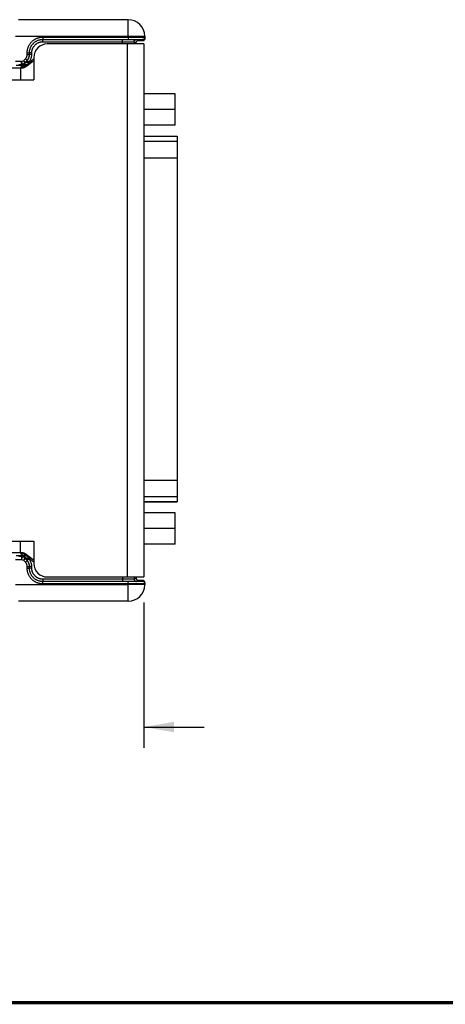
# Model space of a CAD drawing. Header units: inches. Extents: x 0.2 to 16.8, y 0.1 to 10.8.
# Tile 7 of 22: x 3.9 to 6.5, y 0.2 to 6.1. Entities that reach past the tile are written whole.
import ezdxf

# ---------------------------------------------------------------- set-up
doc = ezdxf.new("R2010")
doc.units = ezdxf.units.IN
doc.header["$LTSCALE"] = 0.935
doc.header["$MEASUREMENT"] = 0
doc.layers.get('0').update_dxf_attribs({"linetype": 'CONTINUOUS'})
doc.layers.add('DIMENSIONS', color=7, linetype='CONTINUOUS')
doc.styles.get("Standard").update_dxf_attribs({"font": 'txt', "width": 0.8})
doc.dimstyles.new('DIMSTYLE_1', dxfattribs={"dimtxt": 0.125, "dimasz": 0.18, "dimexe": 0.18, "dimexo": 0.0625, "dimgap": 0.09, "dimtad": 0, "dimtih": 1, "dimtoh": 1, "dimdec": 3, "dimzin": 4, "dimdsep": 46, "dimtxsty": 'STANDARD', "dimblk": '_FILLED', "dimblk1": '_FILLED', "dimblk2": '_FILLED', "dimcen": 0.09, "dimadec": 0, "dimazin": 0, "dimtp": 0.01, "dimtm": 0.01, "dimtfac": 1, "dimtdec": 3, "dimtofl": 0, "dimtmove": 0, "dimatfit": 3, "dimldrblk": '_FILLED', "dimfxl": 1, "dimtolj": 1, "dimtzin": 4, "dimarcsym": 0})

# ---------------------------------------------------------------- blocks, each defined once
blk = doc.blocks.new('_FILLED')
at = {"color": 0, "linetype": 'ByBlock'}
blk.add_solid([(0, 0), (-1, 0.1736), (-1, -0.1736)], dxfattribs=at)
blk = doc.blocks.new('*D1')
at = {"layer": 'DIMENSIONS', "color": 2, "linetype": 'Continuous'}
for p, q in [((4.6606, 2.645), (4.6606, 1.7775)), ((3.5324, 2.6247), (3.5324, 1.7775)), ((3.5324, 1.9025), (2.9291, 1.9025)), ((4.6606, 1.9025), (5.0206, 1.9025))]:
    blk.add_line(p, q, dxfattribs=at)
at = {"layer": 'DIMENSIONS', "color": 2, "linetype": 'Continuous', "xscale": 0.18, "yscale": 0.18, "zscale": 0.18}
blk.add_blockref('_FILLED', (3.5324, 1.9025), dxfattribs=at)
at = {"layer": 'DIMENSIONS', "color": 2, "linetype": 'Continuous', "xscale": 0.18, "yscale": 0.18, "zscale": 0.18, "rotation": 180}
blk.add_blockref('_FILLED', (4.6606, 1.9025), dxfattribs=at)
at = {"layer": 'DIMENSIONS', "color": 2, "linetype": 'Continuous', "width": 0.8}
for s, p in [('1.128', (1.5416, 1.84)), ('[', (2.1666, 1.84)), ('28.66', (2.2666, 1.84)), (']', (2.7666, 1.84))]:
    blk.add_text(s, height=0.125, dxfattribs=at).set_placement(p)

msp = doc.modelspace()

# ---------------------------------------------------------------- linework, layer by layer
at = {"color": 7, "linetype": 'Continuous'}
for p, q in [((4.5673, 6.1215), (3.9135, 6.1215)), ((4.5673, 6.0215), (4.5673, 6.1215)), ((4.5673, 6.0215), (3.8942, 6.0215)), ((4.0582, 6.0177), (4.0582, 6.0039)), ((4.0582, 6.0177), (4.5674, 6.0177)), ((4.0582, 6.0039), (4.5674, 6.0039)), ((4.0582, 6.0039), (4.0583, 6.0038)), ((4.0583, 5.99), (4.0583, 6.0038)), ((4.0583, 6.0038), (4.5332, 6.0038)), ((4.5332, 5.9765), (4.5332, 6.0038)), ((4.6673, 6.0232), (4.5673, 6.0215)), ((4.5673, 6.0215), (4.5674, 6.0177)), ((4.5674, 6.0177), (4.5674, 6.0039)), ((4.6169, 6.0031), (4.6286, 5.9973)), ((4.6241, 5.9965), (4.6358, 5.9966)), ((4.6358, 5.9966), (4.6432, 5.9967)), ((4.6432, 5.9967), (4.6473, 5.9967)), ((4.6473, 5.9967), (4.6495, 5.9968)), ((4.6513, 5.9968), (4.652, 5.9969)), ((4.652, 5.9969), (4.6526, 5.9969)), ((4.6526, 5.9969), (4.6532, 5.9969)), ((4.6536, 6.0031), (4.6537, 5.997)), ((4.654, 5.997), (4.6543, 5.997)), ((4.6673, 6.0232), (4.6675, 6.011)), ((4.0583, 5.99), (4.5332, 5.99)), ((4.6606, 5.9765), (4.0846, 5.9765)), ((4.5606, 5.9765), (4.5606, 2.7975)), ((4.6032, 5.9893), (4.6032, 5.9765)), ((4.6032, 5.9893), (4.6149, 5.9835)), ((4.6149, 5.9835), (4.6149, 5.9765)), ((4.6149, 5.9835), (4.6149, 5.9835)), ((4.6606, 5.9765), (4.6606, 2.7975)), ((3.9419, 5.8758), (3.9538, 5.8877)), ((3.9419, 5.8758), (3.9516, 5.8661)), ((3.9443, 5.8585), (3.9637, 5.8779)), ((3.9516, 5.8661), (3.9636, 5.878)), ((3.9538, 5.8877), (3.9636, 5.878)), ((3.9636, 5.878), (3.9637, 5.8779)), ((3.9718, 5.8698), (3.9637, 5.8779)), ((3.9644, 5.9133), (3.9644, 5.9239)), ((3.9644, 5.9239), (3.9782, 5.9239)), ((3.9644, 5.9133), (3.9782, 5.9133)), ((3.9782, 5.9133), (3.9782, 5.9239)), ((3.9782, 5.9239), (3.9783, 5.9238)), ((3.9782, 5.9133), (3.9783, 5.9133)), ((3.9783, 5.9133), (3.9783, 5.9238)), ((3.9921, 5.9238), (3.9783, 5.9238)), ((3.9921, 5.9133), (3.9783, 5.9133)), ((3.9921, 5.9133), (3.9921, 5.9238)), ((4.0046, 5.8965), (4.0046, 5.7635)), ((2.0306, 5.8335), (3.9256, 5.8335)), ((3.9302, 5.8727), (3.8942, 5.8727)), ((3.9302, 5.8527), (3.9142, 5.8527)), ((3.9256, 5.8335), (3.9256, 5.7635)), ((3.9302, 5.8527), (3.9302, 5.8727)), ((3.9302, 5.8527), (3.9302, 5.8527)), ((3.9443, 5.8585), (3.9443, 5.8586)), ((3.949, 5.8489), (3.9539, 5.8439)), ((3.9771, 5.8644), (3.9771, 5.8721)), ((3.9854, 5.8721), (3.9771, 5.8721)), ((2.0306, 5.7635), (4.0046, 5.7635)), ((4.8481, 5.68), (4.6606, 5.68)), ((4.8481, 5.493), (4.8481, 5.68)), ((4.8481, 5.5865), (4.6606, 5.5865)), ((4.8481, 5.493), (4.6606, 5.493)), ((4.6606, 5.4275), (4.8606, 5.4275)), ((4.6606, 5.4259), (4.8606, 5.4259)), ((4.8606, 5.4275), (4.8606, 3.2455)), ((4.6606, 5.3961), (4.8606, 5.3961)), ((4.6606, 5.2977), (4.8606, 5.2977)), ((4.6606, 3.3753), (4.8606, 3.3753)), ((4.6606, 3.2768), (4.8606, 3.2768)), ((4.6606, 3.247), (4.8606, 3.247)), ((4.6606, 3.2455), (4.8606, 3.2455)), ((4.8481, 3.18), (4.6606, 3.18)), ((4.8481, 2.993), (4.8481, 3.18)), ((4.8481, 3.0865), (4.6606, 3.0865)), ((2.0306, 3.0105), (4.0046, 3.0105)), ((3.9256, 2.9405), (3.9256, 3.0105)), ((4.0046, 3.0105), (4.0046, 2.8775)), ((3.9256, 2.9405), (2.0306, 2.9405)), ((4.8481, 2.993), (4.6606, 2.993)), ((3.8942, 2.9012), (3.9302, 2.9012)), ((3.9142, 2.9212), (3.9302, 2.9212)), ((3.9302, 2.9212), (3.9302, 2.9012)), ((3.9302, 2.9212), (3.9302, 2.9212)), ((3.9516, 2.9079), (3.9419, 2.8981)), ((3.9538, 2.8862), (3.9419, 2.8981)), ((3.9637, 2.896), (3.9443, 2.9154)), ((3.9443, 2.9154), (3.9443, 2.9153)), ((3.949, 2.9251), (3.9539, 2.93)), ((3.9636, 2.8959), (3.9516, 2.9079)), ((3.9538, 2.8862), (3.9636, 2.8959)), ((3.9637, 2.896), (3.9636, 2.8959)), ((3.9718, 2.9041), (3.9637, 2.896)), ((3.9771, 2.9018), (3.9771, 2.9095)), ((3.9854, 2.9018), (3.9771, 2.9018)), ((3.9644, 2.8606), (3.9782, 2.8606)), ((3.9644, 2.85), (3.9644, 2.8606)), ((3.9644, 2.85), (3.9782, 2.85)), ((3.9783, 2.8607), (3.9782, 2.8606)), ((3.9782, 2.85), (3.9782, 2.8606)), ((3.9782, 2.85), (3.9783, 2.8501)), ((3.9921, 2.8607), (3.9783, 2.8607)), ((3.9783, 2.8501), (3.9783, 2.8607)), ((3.9921, 2.8501), (3.9783, 2.8501)), ((3.9921, 2.8501), (3.9921, 2.8607)), ((4.0582, 2.77), (4.0583, 2.7701)), ((4.5674, 2.77), (4.0582, 2.77)), ((4.0582, 2.7562), (4.0582, 2.77)), ((4.5332, 2.7839), (4.0583, 2.7839)), ((4.0583, 2.7839), (4.0583, 2.7701)), ((4.5332, 2.7701), (4.0583, 2.7701)), ((4.0846, 2.7975), (4.6606, 2.7975)), ((4.5332, 2.7975), (4.5332, 2.7701)), ((4.5674, 2.7562), (4.5674, 2.77)), ((4.6032, 2.7975), (4.6032, 2.7846)), ((4.6149, 2.7904), (4.6032, 2.7846)), ((4.6149, 2.7975), (4.6149, 2.7904)), ((4.6149, 2.7905), (4.6149, 2.7904)), ((4.6286, 2.7767), (4.6169, 2.7708)), ((4.6378, 2.7773), (4.6241, 2.7775)), ((4.6447, 2.7772), (4.6378, 2.7773)), ((4.6479, 2.7772), (4.6447, 2.7772)), ((4.6497, 2.7771), (4.6479, 2.7772)), ((4.6511, 2.7771), (4.6497, 2.7771)), ((4.6519, 2.7771), (4.6511, 2.7771)), ((4.6526, 2.777), (4.6519, 2.7771)), ((4.6532, 2.777), (4.6526, 2.777)), ((4.6537, 2.7769), (4.6536, 2.7708)), ((4.6675, 2.7629), (4.6673, 2.7507)), ((3.8942, 2.7525), (4.5673, 2.7525)), ((4.5674, 2.7562), (4.0582, 2.7562)), ((4.5674, 2.7562), (4.5673, 2.7525)), ((4.6673, 2.7507), (4.5673, 2.7525)), ((4.5673, 2.6525), (4.5673, 2.7525)), ((4.5673, 2.6525), (3.9135, 2.6525))]:
    msp.add_line(p, q, dxfattribs=at)
for points in [[(4.6149, 5.9835), (4.6149, 5.9842), (4.615, 5.9856), (4.6153, 5.9869), (4.6157, 5.9881), (4.6161, 5.9892), (4.6167, 5.9903), (4.6173, 5.9913), (4.618, 5.9922), (4.6187, 5.993), (4.6195, 5.9937), (4.6203, 5.9944), (4.6211, 5.995), (4.622, 5.9955), (4.6228, 5.9959), (4.6236, 5.9963), (4.6244, 5.9966), (4.6251, 5.9968), (4.6256, 5.9969), (4.6261, 5.997), (4.6264, 5.997), (4.6267, 5.9971), (4.6268, 5.9971), (4.627, 5.9971), (4.627, 5.9971), (4.627, 5.9971)], [(4.6495, 5.9968), (4.65, 5.9968), (4.6513, 5.9968)], [(4.6532, 5.9969), (4.6535, 5.9969), (4.6537, 5.9969), (4.654, 5.997)], [(4.6543, 5.997), (4.6545, 5.997), (4.6548, 5.997), (4.6551, 5.9971), (4.6555, 5.9971), (4.656, 5.9972), (4.6565, 5.9973), (4.6571, 5.9974), (4.6578, 5.9976), (4.6586, 5.9979), (4.6594, 5.9982), (4.6603, 5.9987), (4.6612, 5.9992), (4.6621, 5.9998), (4.663, 6.0006), (4.6638, 6.0014), (4.6646, 6.0023), (4.6653, 6.0034), (4.666, 6.0046), (4.6666, 6.0058), (4.667, 6.0072), (4.6673, 6.0086), (4.6675, 6.0102), (4.6675, 6.011)], [(4.627, 2.7768), (4.627, 2.7768), (4.627, 2.7768), (4.6269, 2.7768), (4.6267, 2.7768), (4.6264, 2.7769), (4.6261, 2.7769), (4.6256, 2.777), (4.625, 2.7772), (4.6243, 2.7774), (4.6236, 2.7776), (4.6228, 2.778), (4.622, 2.7784), (4.6211, 2.7789), (4.6202, 2.7795), (4.6194, 2.7803), (4.6186, 2.7811), (4.6178, 2.782), (4.617, 2.783), (4.6164, 2.7841), (4.6158, 2.7854), (4.6154, 2.7867), (4.6151, 2.7881), (4.6149, 2.7896), (4.6149, 2.7905)], [(4.6543, 2.7769), (4.654, 2.7769), (4.6538, 2.777), (4.6535, 2.777), (4.6532, 2.777)], [(4.6675, 2.7629), (4.6675, 2.7637), (4.6673, 2.7652), (4.667, 2.7667), (4.6666, 2.768), (4.6661, 2.7692), (4.6654, 2.7704), (4.6647, 2.7714), (4.6639, 2.7724), (4.6631, 2.7732), (4.6622, 2.774), (4.6613, 2.7746), (4.6603, 2.7752), (4.6594, 2.7757), (4.6585, 2.776), (4.6577, 2.7763), (4.657, 2.7765), (4.6564, 2.7766), (4.6559, 2.7767), (4.6555, 2.7768), (4.6551, 2.7768), (4.6548, 2.7769), (4.6546, 2.7769), (4.6543, 2.7769)]]:
    msp.add_lwpolyline(points, dxfattribs=at)
at = {"color": 7, "linetype": 'Continuous', "const_width": 0.02}
msp.add_lwpolyline([(0.25, 0.2586), (16.75, 0.2586)], dxfattribs=at)
at = {"color": 7, "linetype": 'Continuous'}
for centre, radius, start, end in [((4.5673, 6.0215), 0.1, 1, 90), ((4.0846, 5.8965), 0.08, 90, 180), ((4.0846, 2.8775), 0.08, 180, 270), ((4.5673, 2.7525), 0.1, 270, 359)]:
    msp.add_arc(centre, radius, start, end, dxfattribs=at)
for points, knots in [([(3.9644, 5.9239), (3.9644, 5.9263), (3.9646, 5.9313), (3.9655, 5.9386), (3.9669, 5.9458), (3.9689, 5.9529), (3.9715, 5.9598), (3.9746, 5.9665), (3.9782, 5.9729), (3.9822, 5.9791), (3.9868, 5.9849), (3.9918, 5.9903), (3.9972, 5.9953), (4.003, 5.9998), (4.0091, 6.0039), (4.0156, 6.0075), (4.0223, 6.0106), (4.0292, 6.0132), (4.0363, 6.0152), (4.0435, 6.0166), (4.0508, 6.0175), (4.0557, 6.0177), (4.0582, 6.0177)], [0, 0, 0, 0, 0.0073571, 0.014724, 0.0220891, 0.0294527, 0.0368164, 0.0441792, 0.0515415, 0.0589036, 0.0662656, 0.0736274, 0.0809895, 0.0883517, 0.0957144, 0.1030773, 0.1104413, 0.1178061, 0.1251702, 0.1325376, 0.1399066, 0.1472632, 0.1472632, 0.1472632, 0.1472632]), ([(3.9782, 5.9239), (3.9782, 5.9261), (3.9784, 5.9305), (3.9792, 5.9371), (3.9806, 5.9436), (3.9824, 5.9499), (3.9848, 5.9561), (3.9877, 5.962), (3.9911, 5.9677), (3.995, 5.9731), (3.9993, 5.9781), (4.0039, 5.9828), (4.009, 5.9871), (4.0144, 5.9909), (4.0201, 5.9943), (4.026, 5.9972), (4.0322, 5.9996), (4.0385, 6.0015), (4.045, 6.0029), (4.0516, 6.0037), (4.056, 6.0039), (4.0582, 6.0039)], [0, 0, 0, 0, 0.0066127, 0.0132243, 0.019834, 0.0264419, 0.0330487, 0.0396559, 0.0462643, 0.0528743, 0.0594857, 0.066098, 0.0727109, 0.0793239, 0.0859372, 0.0925509, 0.0991648, 0.1057791, 0.1123936, 0.1190085, 0.1256236, 0.1256236, 0.1256236, 0.1256236]), ([(3.9783, 5.9238), (3.9783, 5.926), (3.9785, 5.9304), (3.9793, 5.937), (3.9807, 5.9435), (3.9826, 5.9498), (3.985, 5.956), (3.9879, 5.9619), (3.9913, 5.9676), (3.9951, 5.973), (3.9994, 5.9781), (4.0041, 5.9828), (4.0091, 5.987), (4.0145, 5.9909), (4.0202, 5.9943), (4.0262, 5.9972), (4.0323, 5.9996), (4.0387, 6.0015), (4.0452, 6.0028), (4.0517, 6.0036), (4.0561, 6.0038), (4.0583, 6.0038)], [0, 0, 0, 0, 0.0066127, 0.0132255, 0.0198383, 0.0264509, 0.0330635, 0.0396762, 0.0462888, 0.0529015, 0.0595142, 0.066127, 0.07274, 0.0793531, 0.0859656, 0.0925771, 0.0991867, 0.1057948, 0.1124019, 0.1190096, 0.1256196, 0.1256196, 0.1256196, 0.1256196]), ([(4.5332, 6.0038), (4.5354, 6.0038), (4.54, 6.0038), (4.5468, 6.0038), (4.5534, 6.0038), (4.56, 6.0038), (4.5664, 6.0038), (4.5725, 6.0037), (4.5784, 6.0037), (4.584, 6.0037), (4.5893, 6.0036), (4.5941, 6.0036), (4.5986, 6.0035), (4.6026, 6.0035), (4.6062, 6.0034), (4.6093, 6.0034), (4.6118, 6.0033), (4.6139, 6.0033), (4.6154, 6.0032), (4.6163, 6.0032), (4.6168, 6.0032), (4.6169, 6.0031)], [0, 0, 0, 0, 0.00682514, 0.01362175, 0.02033225, 0.0269039, 0.03329495, 0.03946406, 0.04536885, 0.0509698, 0.05623008, 0.06111478, 0.0655911, 0.06962937, 0.07320301, 0.07628766, 0.0788622, 0.08091037, 0.08241861, 0.08337554, 0.08377752, 0.08377752, 0.08377752, 0.08377752]), ([(4.5674, 6.0177), (4.57, 6.0177), (4.5752, 6.0177), (4.583, 6.0177), (4.5907, 6.0177), (4.5982, 6.0177), (4.6056, 6.0177), (4.6127, 6.0177), (4.6195, 6.0177), (4.626, 6.0177), (4.6322, 6.0176), (4.6379, 6.0176), (4.6433, 6.0176), (4.6481, 6.0176), (4.6525, 6.0175), (4.6563, 6.0175), (4.6596, 6.0174), (4.6623, 6.0174), (4.6644, 6.0173), (4.666, 6.0173), (4.6667, 6.0171), (4.6674, 6.0173), (4.6674, 6.0172)], [0, 0, 0, 0, 0.0078469, 0.0156456, 0.023348, 0.0309066, 0.0382747, 0.0454069, 0.0522592, 0.0587894, 0.0649571, 0.0707244, 0.0760557, 0.0809182, 0.0852818, 0.0891198, 0.0924084, 0.0951275, 0.0972604, 0.0987942, 0.0997198, 0.1000345, 0.1000345, 0.1000345, 0.1000345]), ([(4.5674, 6.0039), (4.5697, 6.0039), (4.5745, 6.0039), (4.5815, 6.0039), (4.5885, 6.0039), (4.5953, 6.0038), (4.6019, 6.0038), (4.6083, 6.0038), (4.6144, 6.0038), (4.6202, 6.0037), (4.6256, 6.0037), (4.6307, 6.0036), (4.6353, 6.0036), (4.6394, 6.0035), (4.643, 6.0035), (4.6462, 6.0034), (4.6488, 6.0034), (4.6507, 6.0033), (4.6523, 6.0033), (4.653, 6.0031), (4.6536, 6.0032), (4.6536, 6.0031)], [0, 0, 0, 0, 0.00711067, 0.01418839, 0.02116966, 0.02800185, 0.03464317, 0.04104796, 0.04717148, 0.05297235, 0.05841147, 0.06345167, 0.06805856, 0.07220071, 0.07585009, 0.07898198, 0.08157426, 0.08360959, 0.08507482, 0.0859592, 0.08626026, 0.08626026, 0.08626026, 0.08626026]), ([(4.6032, 5.9893), (4.6032, 5.9899), (4.6032, 5.9911), (4.6036, 5.9929), (4.6042, 5.9946), (4.605, 5.9962), (4.606, 5.9977), (4.6072, 5.9991), (4.6085, 6.0003), (4.61, 6.0013), (4.6116, 6.0021), (4.6134, 6.0027), (4.6151, 6.003), (4.6163, 6.0031), (4.6169, 6.0031)], [0, 0, 0, 0, 0.00180222, 0.00360447, 0.00540674, 0.00720901, 0.00901128, 0.01081353, 0.01261576, 0.01441795, 0.0162201, 0.0180222, 0.01982426, 0.02162628, 0.02162628, 0.02162628, 0.02162628]), ([(4.6149, 5.9835), (4.6149, 5.9841), (4.6149, 5.9853), (4.6153, 5.987), (4.6159, 5.9888), (4.6167, 5.9904), (4.6177, 5.9919), (4.6189, 5.9932), (4.6202, 5.9944), (4.6217, 5.9954), (4.6233, 5.9962), (4.6251, 5.9968), (4.6268, 5.9972), (4.628, 5.9973), (4.6286, 5.9973)], [0, 0, 0, 0, 0.00180222, 0.00360447, 0.00540674, 0.00720901, 0.00901128, 0.01081353, 0.01261576, 0.01441795, 0.0162201, 0.0180222, 0.01982426, 0.02162628, 0.02162628, 0.02162628, 0.02162628]), ([(4.6271, 5.9965), (4.6267, 5.9965), (4.6257, 5.9965), (4.6247, 5.9965), (4.6241, 5.9965)], [0, 0, 0, 0, 0.001152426, 0.002944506, 0.002944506, 0.002944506, 0.002944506]), ([(4.6286, 5.9973), (4.6287, 5.9972), (4.6281, 5.9971), (4.6278, 5.9971), (4.6271, 5.9971), (4.6268, 5.9971)], [0, 0, 0, 0, 0.000170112, 0.000890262, 0.00186593, 0.00186593, 0.00186593, 0.00186593]), ([(4.6537, 5.997), (4.6537, 5.9969), (4.6531, 5.997), (4.6524, 5.9968), (4.6509, 5.9969), (4.6489, 5.9968), (4.6463, 5.9967), (4.6432, 5.9967), (4.6395, 5.9966), (4.6354, 5.9966), (4.6312, 5.9965), (4.6283, 5.9965), (4.6271, 5.9965)], [0, 0, 0, 0, 0.000299, 0.00118139, 0.00264469, 0.00467812, 0.00726853, 0.01039852, 0.01404598, 0.01818622, 0.02279121, 0.02667711, 0.02667711, 0.02667711, 0.02667711]), ([(4.6674, 6.0172), (4.6674, 6.0165), (4.6673, 6.0153), (4.667, 6.0135), (4.6664, 6.0118), (4.6657, 6.0101), (4.6647, 6.0086), (4.6635, 6.0072), (4.6621, 6.006), (4.6606, 6.005), (4.659, 6.0042), (4.6572, 6.0036), (4.6554, 6.0032), (4.6542, 6.0031), (4.6536, 6.0031)], [0, 0, 0, 0, 0.00182238, 0.00364476, 0.00546714, 0.00728953, 0.00911193, 0.01093434, 0.01275675, 0.01457918, 0.01640161, 0.01822405, 0.02004649, 0.02186894, 0.02186894, 0.02186894, 0.02186894]), ([(4.6622, 5.9999), (4.6617, 5.9996), (4.6607, 5.9989), (4.6591, 5.9981), (4.6573, 5.9975), (4.6555, 5.9971), (4.6543, 5.997), (4.6537, 5.997)], [0, 0, 0, 0, 0.00180673, 0.003629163, 0.005451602, 0.007274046, 0.009096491, 0.009096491, 0.009096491, 0.009096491]), ([(4.6675, 6.011), (4.6675, 6.0104), (4.6674, 6.0092), (4.6671, 6.0074), (4.6666, 6.0057), (4.6658, 6.004), (4.6648, 6.0025), (4.6636, 6.0011), (4.6627, 6.0003), (4.6622, 5.9999)], [0, 0, 0, 0, 0.00182238, 0.00364476, 0.00546714, 0.00728953, 0.00911193, 0.01093434, 0.01277245, 0.01277245, 0.01277245, 0.01277245]), ([(3.9921, 5.9238), (3.9921, 5.9257), (3.9923, 5.9296), (3.993, 5.9353), (3.9943, 5.941), (3.996, 5.9465), (3.9982, 5.9518), (4.0009, 5.957), (4.004, 5.9619), (4.0075, 5.9664), (4.0114, 5.9707), (4.0157, 5.9746), (4.0203, 5.9781), (4.0252, 5.9812), (4.0303, 5.9839), (4.0357, 5.9861), (4.0412, 5.9879), (4.0468, 5.9891), (4.0526, 5.9899), (4.0564, 5.99), (4.0583, 5.99)], [0, 0, 0, 0, 0.0057649, 0.0115456, 0.0173282, 0.0231062, 0.0288839, 0.0346622, 0.0404398, 0.0462167, 0.0519938, 0.0577709, 0.0635481, 0.0693261, 0.0751049, 0.0808831, 0.086662, 0.0924436, 0.0982203, 0.1039805, 0.1039805, 0.1039805, 0.1039805]), ([(4.5332, 5.99), (4.5352, 5.99), (4.5392, 5.99), (4.5452, 5.99), (4.551, 5.99), (4.5568, 5.99), (4.5624, 5.99), (4.5677, 5.9899), (4.5728, 5.9899), (4.5776, 5.9899), (4.5821, 5.9898), (4.5862, 5.9898), (4.5899, 5.9897), (4.5932, 5.9897), (4.5961, 5.9896), (4.5984, 5.9896), (4.6003, 5.9895), (4.6017, 5.9895), (4.6026, 5.9894), (4.603, 5.9894), (4.6032, 5.9893)], [0, 0, 0, 0, 0.00603529, 0.01202422, 0.01792249, 0.02368657, 0.02927407, 0.0346437, 0.03975563, 0.04457201, 0.04905712, 0.05317765, 0.05690296, 0.06020532, 0.06306011, 0.06544598, 0.06734512, 0.06874337, 0.06963053, 0.07000211, 0.07000211, 0.07000211, 0.07000211]), ([(4.0046, 5.8875), (4.0036, 5.8868), (4.0016, 5.8854), (3.9986, 5.8832), (3.9958, 5.881), (3.993, 5.8787), (3.9903, 5.8765), (3.9877, 5.8742), (3.9851, 5.8719), (3.9826, 5.8696), (3.9802, 5.8673), (3.9778, 5.8651), (3.9754, 5.8628), (3.973, 5.8606), (3.9707, 5.8584), (3.9685, 5.8562), (3.9662, 5.8541), (3.9639, 5.8521), (3.9617, 5.8501), (3.9595, 5.8482), (3.9572, 5.8464), (3.955, 5.8447), (3.9527, 5.843), (3.9497, 5.841), (3.9466, 5.8391), (3.9435, 5.8376), (3.9411, 5.8365), (3.9386, 5.8356), (3.9361, 5.8348), (3.9336, 5.8342), (3.931, 5.8338), (3.9283, 5.8335), (3.9265, 5.8335), (3.9256, 5.8335)], [0, 0, 0, 0, 0.00368263, 0.00732205, 0.01092003, 0.01447776, 0.01799594, 0.0214748, 0.02491415, 0.02831345, 0.03167186, 0.03498832, 0.03826158, 0.04149028, 0.04467304, 0.04780851, 0.05089549, 0.05393295, 0.05692023, 0.05985703, 0.06274364, 0.06558097, 0.06837076, 0.07111566, 0.07648589, 0.07912384, 0.08173995, 0.08434369, 0.08694614, 0.08955998, 0.09219938, 0.0948798, 0.09761782, 0.09761782, 0.09761782, 0.09761782]), ([(4.0046, 5.875), (4.0036, 5.8744), (4.0016, 5.8733), (3.9987, 5.8715), (3.9959, 5.8697), (3.9932, 5.8679), (3.9905, 5.866), (3.9879, 5.8641), (3.9854, 5.8622), (3.9828, 5.8603), (3.9804, 5.8584), (3.978, 5.8565), (3.9756, 5.8546), (3.9732, 5.8527), (3.9709, 5.8509), (3.9686, 5.8491), (3.9663, 5.8474), (3.9641, 5.8457), (3.9618, 5.8441), (3.9595, 5.8426), (3.9573, 5.8411), (3.955, 5.8397), (3.9527, 5.8384), (3.9504, 5.8372), (3.9481, 5.8361), (3.9458, 5.8352), (3.9434, 5.8343), (3.941, 5.8336), (3.9385, 5.8331), (3.936, 5.8326), (3.9335, 5.8324), (3.9309, 5.8323), (3.9283, 5.8323), (3.9265, 5.8325), (3.9256, 5.8326)], [0, 0, 0, 0, 0.00341977, 0.00679777, 0.01013595, 0.0134357, 0.01669795, 0.01992315, 0.02311138, 0.02626236, 0.02937556, 0.03245023, 0.03548545, 0.03848027, 0.04143371, 0.04434489, 0.04721309, 0.05003786, 0.05281912, 0.05555726, 0.05825327, 0.06090887, 0.06352661, 0.06611006, 0.0686639, 0.07119407, 0.07370786, 0.07621398, 0.07872262, 0.0812454, 0.08379527, 0.08638642, 0.08903402, 0.09175402, 0.09175402, 0.09175402, 0.09175402]), ([(3.9538, 5.8877), (3.9546, 5.8885), (3.9562, 5.8903), (3.9583, 5.8931), (3.9602, 5.8962), (3.9617, 5.8994), (3.9629, 5.9028), (3.9638, 5.9063), (3.9643, 5.9098), (3.9644, 5.9121), (3.9644, 5.9133)], [0, 0, 0, 0, 0.00352905, 0.00707733, 0.01063934, 0.01420907, 0.01778016, 0.02134566, 0.02489846, 0.02843168, 0.02843168, 0.02843168, 0.02843168]), ([(3.9636, 5.878), (3.9646, 5.879), (3.9665, 5.8811), (3.9692, 5.8846), (3.9715, 5.8883), (3.9736, 5.8922), (3.9752, 5.8962), (3.9766, 5.9004), (3.9775, 5.9046), (3.9781, 5.909), (3.9782, 5.9119), (3.9782, 5.9133)], [0, 0, 0, 0, 0.00435927, 0.00871954, 0.01308067, 0.01744252, 0.02180455, 0.02616625, 0.03052778, 0.03488942, 0.0392513, 0.0392513, 0.0392513, 0.0392513]), ([(3.9637, 5.8779), (3.9647, 5.8789), (3.9667, 5.8811), (3.9693, 5.8846), (3.9717, 5.8882), (3.9737, 5.8921), (3.9754, 5.8961), (3.9767, 5.9003), (3.9776, 5.9046), (3.9782, 5.9089), (3.9783, 5.9118), (3.9783, 5.9133)], [0, 0, 0, 0, 0.00436281, 0.00872544, 0.01308803, 0.01745061, 0.02181276, 0.02617395, 0.03053383, 0.0348928, 0.03925168, 0.03925168, 0.03925168, 0.03925168]), ([(3.9771, 5.8721), (3.9783, 5.8735), (3.9805, 5.8765), (3.9836, 5.8812), (3.9861, 5.8861), (3.9883, 5.8913), (3.99, 5.8967), (3.9912, 5.9021), (3.9919, 5.9077), (3.9921, 5.9114), (3.9921, 5.9133)], [0, 0, 0, 0, 0.00557432, 0.01116494, 0.01676035, 0.02235403, 0.02794783, 0.03354398, 0.03913727, 0.04471596, 0.04471596, 0.04471596, 0.04471596]), ([(3.899, 5.8497), (3.9005, 5.8497), (3.9035, 5.8497), (3.908, 5.8497), (3.9125, 5.8497), (3.9168, 5.8497), (3.921, 5.8496), (3.925, 5.8496), (3.9288, 5.8495), (3.9323, 5.8495), (3.9355, 5.8494), (3.9385, 5.8494), (3.9411, 5.8493), (3.9434, 5.8492), (3.9453, 5.8492), (3.9468, 5.8491), (3.9479, 5.849), (3.9486, 5.8489), (3.9489, 5.8489), (3.949, 5.8489)], [0, 0, 0, 0, 0.00453245, 0.00905334, 0.01351224, 0.01785921, 0.02205025, 0.02605384, 0.02984168, 0.03338167, 0.03664318, 0.03959818, 0.04222078, 0.04449094, 0.04639103, 0.04790575, 0.04901911, 0.04972207, 0.05001755, 0.05001755, 0.05001755, 0.05001755]), ([(3.9259, 5.8335), (3.9261, 5.8339), (3.9267, 5.8352), (3.9278, 5.8372), (3.9294, 5.8395), (3.9313, 5.8416), (3.9334, 5.8434), (3.9357, 5.8451), (3.9381, 5.8464), (3.9407, 5.8475), (3.9434, 5.8483), (3.9462, 5.8487), (3.9481, 5.8489), (3.949, 5.8489)], [0, 0, 0, 0, 0.00132367, 0.00412659, 0.00692954, 0.00973252, 0.0125355, 0.01533845, 0.01814137, 0.02094422, 0.02374701, 0.0265497, 0.0293523, 0.0293523, 0.0293523, 0.0293523]), ([(3.9302, 5.8727), (3.9303, 5.8721), (3.9302, 5.8708), (3.9305, 5.8688), (3.931, 5.867), (3.931, 5.8648), (3.9338, 5.8641), (3.9323, 5.8618), (3.9337, 5.8605), (3.9345, 5.8593), (3.9355, 5.8583), (3.9366, 5.8575), (3.9378, 5.8569), (3.9389, 5.8566), (3.9401, 5.8565), (3.9412, 5.8567), (3.9423, 5.8571), (3.9434, 5.8578), (3.944, 5.8583), (3.9443, 5.8586)], [0, 0, 0, 0, 0.00196738, 0.00392489, 0.00585261, 0.00773024, 0.00982482, 0.01178459, 0.01340961, 0.01493303, 0.0163597, 0.0176984, 0.01896027, 0.02015859, 0.02131291, 0.02245459, 0.02361858, 0.02482757, 0.02608833, 0.02608833, 0.02608833, 0.02608833]), ([(3.9302, 5.8527), (3.9309, 5.8527), (3.9324, 5.8528), (3.9346, 5.8532), (3.9368, 5.8538), (3.9389, 5.8547), (3.9408, 5.8558), (3.9427, 5.8571), (3.9438, 5.8581), (3.9443, 5.8586)], [0, 0, 0, 0, 0.00224241, 0.00448485, 0.00672731, 0.00896976, 0.01121222, 0.01345465, 0.01569707, 0.01569707, 0.01569707, 0.01569707]), ([(3.9302, 5.8527), (3.9309, 5.8527), (3.9324, 5.8528), (3.9346, 5.8532), (3.9368, 5.8538), (3.9389, 5.8546), (3.9408, 5.8557), (3.9427, 5.857), (3.9438, 5.858), (3.9443, 5.8585)], [0, 0, 0, 0, 0.00224243, 0.00448487, 0.00672733, 0.00896978, 0.01121223, 0.01345466, 0.01569707, 0.01569707, 0.01569707, 0.01569707]), ([(3.9639, 5.8521), (3.9623, 5.8521), (3.9591, 5.8522), (3.9545, 5.8522), (3.9502, 5.8522), (3.9464, 5.8523), (3.943, 5.8523), (3.9401, 5.8523), (3.9376, 5.8524), (3.9356, 5.8524), (3.9339, 5.8525), (3.9325, 5.8525), (3.9315, 5.8526), (3.9308, 5.8526), (3.9305, 5.8527), (3.9302, 5.8526), (3.9302, 5.8527)], [0, 0, 0, 0, 0.00491606, 0.00962436, 0.01390335, 0.01772459, 0.02108215, 0.02398715, 0.02645489, 0.02851153, 0.03018325, 0.03150511, 0.0325033, 0.03319499, 0.03360712, 0.03376382, 0.03376382, 0.03376382, 0.03376382]), ([(3.9718, 5.8698), (3.9705, 5.8692), (3.9679, 5.8681), (3.9643, 5.8666), (3.9611, 5.8653), (3.9582, 5.8641), (3.9557, 5.8631), (3.9535, 5.8622), (3.9516, 5.8614), (3.95, 5.8607), (3.9485, 5.8602), (3.9473, 5.8597), (3.9464, 5.8593), (3.9456, 5.859), (3.9451, 5.8588), (3.9446, 5.8586), (3.9445, 5.8586), (3.9443, 5.8585), (3.9443, 5.8585)], [0, 0, 0, 0, 0.00441218, 0.00831969, 0.01177909, 0.01483719, 0.01753295, 0.01989935, 0.02196441, 0.02374948, 0.02527436, 0.02655253, 0.02759576, 0.02841189, 0.02900852, 0.02940719, 0.0296338, 0.02970352, 0.02970352, 0.02970352, 0.02970352]), ([(3.9443, 5.8586), (3.9448, 5.8591), (3.9459, 5.8603), (3.9477, 5.862), (3.9496, 5.864), (3.9509, 5.8653), (3.9516, 5.8661)], [0, 0, 0, 0, 0.00224395, 0.00472144, 0.00745272, 0.01045813, 0.01045813, 0.01045813, 0.01045813]), ([(3.9712, 5.8588), (3.9712, 5.8589), (3.9713, 5.8596), (3.9714, 5.8609), (3.9716, 5.863), (3.9717, 5.8652), (3.9718, 5.8674), (3.9718, 5.869), (3.9718, 5.8698)], [0, 0, 0, 0, 0.00014817, 0.00205247, 0.00411459, 0.00630578, 0.00859531, 0.01095095, 0.01095095, 0.01095095, 0.01095095]), ([(3.9771, 5.8721), (3.9765, 5.8719), (3.9753, 5.8713), (3.9736, 5.8706), (3.9724, 5.87), (3.9718, 5.8698)], [0, 0, 0, 0, 0.001886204, 0.003796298, 0.005728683, 0.005728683, 0.005728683, 0.005728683]), ([(4.0046, 2.8989), (4.0036, 2.8995), (4.0016, 2.9006), (3.9987, 2.9024), (3.9959, 2.9042), (3.9932, 2.9061), (3.9905, 2.9079), (3.9879, 2.9098), (3.9854, 2.9117), (3.9828, 2.9136), (3.9804, 2.9155), (3.978, 2.9174), (3.9756, 2.9193), (3.9732, 2.9212), (3.9709, 2.923), (3.9686, 2.9248), (3.9663, 2.9265), (3.9641, 2.9282), (3.9618, 2.9298), (3.9595, 2.9314), (3.9573, 2.9328), (3.955, 2.9342), (3.9527, 2.9355), (3.9504, 2.9367), (3.9481, 2.9378), (3.9458, 2.9387), (3.9434, 2.9396), (3.941, 2.9403), (3.9385, 2.9409), (3.936, 2.9413), (3.9335, 2.9415), (3.9309, 2.9417), (3.9283, 2.9416), (3.9265, 2.9414), (3.9256, 2.9413)], [0, 0, 0, 0, 0.00341977, 0.00679777, 0.01013595, 0.0134357, 0.01669795, 0.01992315, 0.02311138, 0.02626236, 0.02937556, 0.03245023, 0.03548545, 0.03848027, 0.04143371, 0.04434489, 0.04721309, 0.05003786, 0.05281912, 0.05555726, 0.05825327, 0.06090887, 0.06352661, 0.06611006, 0.0686639, 0.07119407, 0.07370786, 0.07621398, 0.07872262, 0.0812454, 0.08379527, 0.08638642, 0.08903402, 0.09175402, 0.09175402, 0.09175402, 0.09175402]), ([(4.0046, 2.8865), (4.0036, 2.8871), (4.0016, 2.8886), (3.9986, 2.8907), (3.9958, 2.8929), (3.993, 2.8952), (3.9903, 2.8974), (3.9877, 2.8997), (3.9851, 2.902), (3.9826, 2.9043), (3.9802, 2.9066), (3.9778, 2.9089), (3.9754, 2.9111), (3.973, 2.9133), (3.9707, 2.9155), (3.9685, 2.9177), (3.9662, 2.9198), (3.9639, 2.9218), (3.9617, 2.9238), (3.9595, 2.9257), (3.9572, 2.9275), (3.955, 2.9293), (3.9527, 2.9309), (3.9497, 2.9329), (3.9466, 2.9348), (3.9435, 2.9364), (3.9411, 2.9374), (3.9386, 2.9383), (3.9361, 2.9391), (3.9336, 2.9397), (3.931, 2.9401), (3.9283, 2.9404), (3.9265, 2.9405), (3.9256, 2.9405)], [0, 0, 0, 0, 0.00368263, 0.00732205, 0.01092003, 0.01447776, 0.01799594, 0.0214748, 0.02491415, 0.02831345, 0.03167186, 0.03498832, 0.03826158, 0.04149028, 0.04467304, 0.04780851, 0.05089549, 0.05393295, 0.05692023, 0.05985703, 0.06274364, 0.06558097, 0.06837076, 0.07111566, 0.07648589, 0.07912384, 0.08173995, 0.08434369, 0.08694614, 0.08955998, 0.09219938, 0.0948798, 0.09761782, 0.09761782, 0.09761782, 0.09761782]), ([(3.949, 2.9251), (3.9481, 2.9251), (3.9462, 2.9252), (3.9434, 2.9256), (3.9407, 2.9264), (3.9381, 2.9275), (3.9357, 2.9289), (3.9334, 2.9305), (3.9313, 2.9323), (3.9294, 2.9344), (3.9278, 2.9367), (3.9267, 2.9388), (3.9261, 2.94), (3.9259, 2.9404)], [0, 0, 0, 0, 0.0028026, 0.0056053, 0.00840808, 0.01121093, 0.01401385, 0.01681681, 0.01961978, 0.02242276, 0.02522571, 0.02802863, 0.0293523, 0.0293523, 0.0293523, 0.0293523]), ([(3.949, 2.9251), (3.9489, 2.925), (3.9486, 2.925), (3.9479, 2.9249), (3.9468, 2.9248), (3.9453, 2.9247), (3.9434, 2.9247), (3.9411, 2.9246), (3.9385, 2.9245), (3.9355, 2.9245), (3.9323, 2.9244), (3.9288, 2.9244), (3.925, 2.9243), (3.921, 2.9243), (3.9168, 2.9243), (3.9125, 2.9242), (3.908, 2.9242), (3.9035, 2.9242), (3.9005, 2.9242), (3.899, 2.9242)], [0, 0, 0, 0, 0.00029549, 0.00099844, 0.0021118, 0.00362649, 0.00552658, 0.00779674, 0.01041935, 0.01337435, 0.01663586, 0.02017584, 0.0239637, 0.02796729, 0.03215834, 0.0365053, 0.04096419, 0.04548508, 0.05001755, 0.05001755, 0.05001755, 0.05001755]), ([(3.9639, 2.9218), (3.9623, 2.9218), (3.9591, 2.9218), (3.9545, 2.9217), (3.9503, 2.9217), (3.9465, 2.9217), (3.9431, 2.9216), (3.9402, 2.9216), (3.9378, 2.9215), (3.9357, 2.9215), (3.934, 2.9214), (3.9326, 2.9214), (3.9316, 2.9214), (3.9308, 2.9213), (3.9305, 2.9213), (3.9302, 2.9213), (3.9302, 2.9212)], [0, 0, 0, 0, 0.00486427, 0.00955561, 0.01381455, 0.01761128, 0.02094604, 0.02383289, 0.02629945, 0.02836563, 0.030066, 0.03142873, 0.0324619, 0.03317672, 0.03360441, 0.03376379, 0.03376379, 0.03376379, 0.03376379]), ([(3.9443, 2.9153), (3.9438, 2.9159), (3.9427, 2.9169), (3.9408, 2.9182), (3.9388, 2.9193), (3.9367, 2.9201), (3.9346, 2.9207), (3.9324, 2.9211), (3.9309, 2.9212), (3.9302, 2.9212)], [0, 0, 0, 0, 0.00224113, 0.00450265, 0.00676713, 0.00902176, 0.01125999, 0.01348247, 0.01569707, 0.01569707, 0.01569707, 0.01569707]), ([(3.9443, 2.9154), (3.9438, 2.9159), (3.9427, 2.9169), (3.9408, 2.9182), (3.9389, 2.9193), (3.9368, 2.9201), (3.9346, 2.9208), (3.9324, 2.9211), (3.9309, 2.9212), (3.9302, 2.9212)], [0, 0, 0, 0, 0.00224241, 0.00448485, 0.0067273, 0.00896976, 0.01121221, 0.01345465, 0.01569707, 0.01569707, 0.01569707, 0.01569707]), ([(3.9443, 2.9153), (3.944, 2.9156), (3.9434, 2.9161), (3.9424, 2.9167), (3.9413, 2.9172), (3.9403, 2.9174), (3.9392, 2.9174), (3.9381, 2.9171), (3.937, 2.9167), (3.936, 2.916), (3.9349, 2.9151), (3.9339, 2.9139), (3.933, 2.9125), (3.9322, 2.9109), (3.9315, 2.9092), (3.9309, 2.9073), (3.9306, 2.9053), (3.9303, 2.9033), (3.9302, 2.9019), (3.9302, 2.9012)], [0, 0, 0, 0, 0.00121292, 0.00239828, 0.00353776, 0.00462314, 0.00567387, 0.00674074, 0.00787886, 0.00914337, 0.01055773, 0.01211591, 0.0137938, 0.01556749, 0.01742661, 0.01936225, 0.02136866, 0.02343855, 0.02556171, 0.02556171, 0.02556171, 0.02556171]), ([(3.9718, 2.9041), (3.9705, 2.9047), (3.968, 2.9057), (3.9644, 2.9072), (3.9612, 2.9086), (3.9584, 2.9097), (3.9559, 2.9108), (3.9537, 2.9117), (3.9517, 2.9125), (3.9501, 2.9131), (3.9486, 2.9137), (3.9474, 2.9142), (3.9464, 2.9146), (3.9456, 2.9149), (3.9451, 2.9151), (3.9446, 2.9153), (3.9445, 2.9153), (3.9443, 2.9154), (3.9443, 2.9154)], [0, 0, 0, 0, 0.00434525, 0.00821091, 0.01164475, 0.01469053, 0.01738734, 0.01976376, 0.02184434, 0.02364984, 0.02519447, 0.02649314, 0.02755787, 0.02838986, 0.02899602, 0.02940395, 0.02963382, 0.02970355, 0.02970355, 0.02970355, 0.02970355]), ([(3.9443, 2.9153), (3.9449, 2.9148), (3.946, 2.9136), (3.9477, 2.9118), (3.9496, 2.9099), (3.9509, 2.9086), (3.9516, 2.9079)], [0, 0, 0, 0, 0.00231362, 0.00478336, 0.00747593, 0.01045812, 0.01045812, 0.01045812, 0.01045812]), ([(3.9644, 2.8606), (3.9644, 2.8618), (3.9643, 2.8641), (3.9638, 2.8677), (3.9629, 2.8711), (3.9617, 2.8745), (3.9602, 2.8777), (3.9583, 2.8808), (3.9562, 2.8836), (3.9546, 2.8854), (3.9538, 2.8862)], [0, 0, 0, 0, 0.00353319, 0.00708596, 0.01065144, 0.01422253, 0.01779228, 0.02135431, 0.02490262, 0.02843168, 0.02843168, 0.02843168, 0.02843168]), ([(3.9782, 2.8606), (3.9782, 2.862), (3.9781, 2.865), (3.9775, 2.8693), (3.9766, 2.8735), (3.9752, 2.8777), (3.9736, 2.8817), (3.9715, 2.8856), (3.9692, 2.8893), (3.9665, 2.8928), (3.9646, 2.8949), (3.9636, 2.8959)], [0, 0, 0, 0, 0.00436189, 0.00872354, 0.01308508, 0.0174468, 0.02180884, 0.0261707, 0.03053184, 0.03489209, 0.0392513, 0.0392513, 0.0392513, 0.0392513]), ([(3.9783, 2.8607), (3.9783, 2.8621), (3.9782, 2.865), (3.9776, 2.8693), (3.9767, 2.8736), (3.9754, 2.8778), (3.9737, 2.8818), (3.9717, 2.8857), (3.9693, 2.8894), (3.9667, 2.8928), (3.9647, 2.895), (3.9637, 2.896)], [0, 0, 0, 0, 0.00435926, 0.00871808, 0.01307759, 0.01743845, 0.02180041, 0.02616302, 0.03052579, 0.03488867, 0.03925168, 0.03925168, 0.03925168, 0.03925168]), ([(3.9718, 2.9041), (3.9718, 2.9049), (3.9718, 2.9065), (3.9717, 2.9087), (3.9716, 2.9109), (3.9714, 2.913), (3.9713, 2.9143), (3.9712, 2.915), (3.9712, 2.9151)], [0, 0, 0, 0, 0.00235565, 0.00464518, 0.00683637, 0.0088985, 0.01080281, 0.01095095, 0.01095095, 0.01095095, 0.01095095]), ([(3.9771, 2.9018), (3.9765, 2.9021), (3.9753, 2.9026), (3.9736, 2.9034), (3.9724, 2.9039), (3.9718, 2.9041)], [0, 0, 0, 0, 0.001886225, 0.003796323, 0.005728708, 0.005728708, 0.005728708, 0.005728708]), ([(3.9921, 2.8607), (3.9921, 2.8625), (3.9919, 2.8662), (3.9912, 2.8718), (3.99, 2.8773), (3.9883, 2.8826), (3.9861, 2.8878), (3.9836, 2.8927), (3.9805, 2.8974), (3.9783, 2.9004), (3.9771, 2.9018)], [0, 0, 0, 0, 0.00557878, 0.01117178, 0.01676767, 0.02236137, 0.02795494, 0.03355059, 0.03914159, 0.04471595, 0.04471595, 0.04471595, 0.04471595]), ([(4.0582, 2.7562), (4.0557, 2.7562), (4.0508, 2.7564), (4.0435, 2.7573), (4.0363, 2.7587), (4.0292, 2.7607), (4.0223, 2.7633), (4.0156, 2.7664), (4.0091, 2.77), (4.003, 2.7741), (3.9972, 2.7786), (3.9918, 2.7836), (3.9868, 2.7891), (3.9822, 2.7948), (3.9782, 2.801), (3.9746, 2.8074), (3.9715, 2.8141), (3.9689, 2.821), (3.9669, 2.8281), (3.9655, 2.8353), (3.9646, 2.8427), (3.9644, 2.8476), (3.9644, 2.85)], [0, 0, 0, 0, 0.0073589, 0.0147276, 0.0220943, 0.0294595, 0.0368247, 0.0441887, 0.0515519, 0.0589147, 0.066277, 0.0736391, 0.0810009, 0.0883628, 0.0957247, 0.1030867, 0.1104495, 0.1178129, 0.1251755, 0.1325411, 0.1399083, 0.1472632, 0.1472632, 0.1472632, 0.1472632]), ([(4.0582, 2.77), (4.056, 2.77), (4.0516, 2.7702), (4.045, 2.771), (4.0385, 2.7724), (4.0322, 2.7743), (4.026, 2.7767), (4.0201, 2.7796), (4.0144, 2.783), (4.009, 2.7868), (4.004, 2.7911), (3.9993, 2.7958), (3.995, 2.8008), (3.9911, 2.8062), (3.9878, 2.8119), (3.9848, 2.8178), (3.9824, 2.824), (3.9806, 2.8304), (3.9792, 2.8368), (3.9784, 2.8434), (3.9782, 2.8478), (3.9782, 2.85)], [0, 0, 0, 0, 0.006615, 0.0132287, 0.0198404, 0.0264501, 0.0330587, 0.0396673, 0.046277, 0.0528878, 0.0594997, 0.0661121, 0.0727245, 0.0793368, 0.085949, 0.0925612, 0.0991735, 0.1057858, 0.1123982, 0.1190108, 0.1256236, 0.1256236, 0.1256236, 0.1256236]), ([(4.0583, 2.7701), (4.0561, 2.7701), (4.0517, 2.7703), (4.0451, 2.7711), (4.0387, 2.7725), (4.0323, 2.7743), (4.0261, 2.7768), (4.0202, 2.7797), (4.0145, 2.783), (4.0091, 2.7869), (4.0041, 2.7912), (3.9994, 2.7959), (3.9951, 2.8009), (3.9913, 2.8063), (3.9879, 2.812), (3.985, 2.8179), (3.9826, 2.8241), (3.9807, 2.8304), (3.9793, 2.8369), (3.9785, 2.8435), (3.9783, 2.8479), (3.9783, 2.8501)], [0, 0, 0, 0, 0.0066139, 0.0132277, 0.0198415, 0.0264552, 0.0330686, 0.0396819, 0.0462951, 0.0529082, 0.0595211, 0.0661338, 0.0727467, 0.0793594, 0.0859714, 0.0925821, 0.0991907, 0.1057977, 0.1124038, 0.1190105, 0.1256196, 0.1256196, 0.1256196, 0.1256196]), ([(4.0583, 2.7839), (4.0564, 2.7839), (4.0526, 2.784), (4.0468, 2.7848), (4.0412, 2.786), (4.0356, 2.7878), (4.0303, 2.79), (4.0252, 2.7927), (4.0203, 2.7958), (4.0157, 2.7993), (4.0114, 2.8032), (4.0075, 2.8075), (4.004, 2.8121), (4.0009, 2.8169), (3.9982, 2.8221), (3.996, 2.8274), (3.9943, 2.8329), (3.993, 2.8386), (3.9923, 2.8443), (3.9921, 2.8482), (3.9921, 2.8501)], [0, 0, 0, 0, 0.0057662, 0.0115482, 0.0173322, 0.0231113, 0.0288899, 0.0346691, 0.0404472, 0.0462245, 0.0520017, 0.0577786, 0.0635554, 0.0693327, 0.0751106, 0.0808878, 0.0866655, 0.0924459, 0.0982214, 0.1039805, 0.1039805, 0.1039805, 0.1039805]), ([(4.6032, 2.7846), (4.603, 2.7845), (4.6026, 2.7845), (4.6017, 2.7844), (4.6003, 2.7844), (4.5984, 2.7843), (4.5961, 2.7843), (4.5932, 2.7842), (4.5899, 2.7842), (4.5862, 2.7841), (4.5821, 2.7841), (4.5776, 2.784), (4.5728, 2.784), (4.5677, 2.784), (4.5624, 2.7839), (4.5568, 2.7839), (4.551, 2.7839), (4.5452, 2.7839), (4.5392, 2.7839), (4.5352, 2.7839), (4.5332, 2.7839)], [0, 0, 0, 0, 0.00037159, 0.00125878, 0.00265708, 0.00455626, 0.00694219, 0.00979701, 0.01309938, 0.01682466, 0.02094511, 0.02543009, 0.03024629, 0.03535799, 0.04072734, 0.04631462, 0.05207866, 0.05797712, 0.06396641, 0.07000211, 0.07000211, 0.07000211, 0.07000211]), ([(4.6169, 2.7708), (4.6168, 2.7708), (4.6163, 2.7708), (4.6154, 2.7707), (4.6139, 2.7706), (4.6118, 2.7706), (4.6093, 2.7705), (4.6062, 2.7705), (4.6026, 2.7704), (4.5986, 2.7704), (4.5941, 2.7703), (4.5893, 2.7703), (4.584, 2.7702), (4.5784, 2.7702), (4.5725, 2.7702), (4.5664, 2.7702), (4.56, 2.7701), (4.5534, 2.7701), (4.5468, 2.7701), (4.54, 2.7701), (4.5354, 2.7701), (4.5332, 2.7701)], [0, 0, 0, 0, 0.00040203, 0.00135905, 0.00286737, 0.00491563, 0.00749038, 0.01057522, 0.01414905, 0.01818748, 0.02266399, 0.02754879, 0.03280917, 0.03841015, 0.04431488, 0.0504837, 0.05687435, 0.06344574, 0.07015622, 0.07695274, 0.08377752, 0.08377752, 0.08377752, 0.08377752]), ([(4.6536, 2.7708), (4.6536, 2.7707), (4.653, 2.7708), (4.6523, 2.7706), (4.6507, 2.7706), (4.6488, 2.7705), (4.6462, 2.7705), (4.643, 2.7704), (4.6394, 2.7704), (4.6353, 2.7703), (4.6307, 2.7703), (4.6256, 2.7702), (4.6202, 2.7702), (4.6144, 2.7701), (4.6083, 2.7701), (4.6019, 2.7701), (4.5953, 2.7701), (4.5885, 2.77), (4.5815, 2.77), (4.5745, 2.77), (4.5697, 2.77), (4.5674, 2.77)], [0, 0, 0, 0, 0.00030106, 0.00118545, 0.0026507, 0.00468604, 0.00727835, 0.01041027, 0.01405968, 0.01820186, 0.02280879, 0.02784899, 0.03328813, 0.039089, 0.0452125, 0.05161728, 0.05825856, 0.06509072, 0.07207199, 0.07914966, 0.08626026, 0.08626026, 0.08626026, 0.08626026]), ([(4.6032, 2.7846), (4.6032, 2.784), (4.6032, 2.7828), (4.6036, 2.781), (4.6042, 2.7793), (4.605, 2.7777), (4.606, 2.7762), (4.6072, 2.7748), (4.6085, 2.7736), (4.61, 2.7726), (4.6116, 2.7718), (4.6134, 2.7712), (4.6151, 2.7709), (4.6163, 2.7708), (4.6169, 2.7708)], [0, 0, 0, 0, 0.00180222, 0.00360447, 0.00540674, 0.00720901, 0.00901128, 0.01081353, 0.01261576, 0.01441795, 0.0162201, 0.0180222, 0.01982426, 0.02162628, 0.02162628, 0.02162628, 0.02162628]), ([(4.6149, 2.7904), (4.6149, 2.7898), (4.6149, 2.7886), (4.6153, 2.7869), (4.6159, 2.7852), (4.6167, 2.7835), (4.6177, 2.782), (4.6189, 2.7807), (4.6202, 2.7795), (4.6217, 2.7785), (4.6233, 2.7777), (4.6251, 2.7771), (4.6268, 2.7767), (4.628, 2.7767), (4.6286, 2.7767)], [0, 0, 0, 0, 0.00180222, 0.00360447, 0.00540674, 0.00720901, 0.00901128, 0.01081353, 0.01261576, 0.01441795, 0.0162201, 0.0180222, 0.01982426, 0.02162628, 0.02162628, 0.02162628, 0.02162628]), ([(4.6241, 2.7775), (4.6247, 2.7775), (4.6257, 2.7774), (4.6267, 2.7774), (4.627, 2.7774)], [0, 0, 0, 0, 0.001794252, 0.002917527, 0.002917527, 0.002917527, 0.002917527]), ([(4.6268, 2.7768), (4.6271, 2.7768), (4.6278, 2.7768), (4.6281, 2.7768), (4.6287, 2.7767), (4.6286, 2.7767)], [0, 0, 0, 0, 0.000975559, 0.001695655, 0.001865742, 0.001865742, 0.001865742, 0.001865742]), ([(4.627, 2.7774), (4.6283, 2.7774), (4.6312, 2.7774), (4.6354, 2.7774), (4.6395, 2.7773), (4.6432, 2.7773), (4.6463, 2.7772), (4.6489, 2.7771), (4.6509, 2.7771), (4.6524, 2.7771), (4.6531, 2.7769), (4.6537, 2.777), (4.6537, 2.7769)], [0, 0, 0, 0, 0.00391504, 0.00852, 0.0126602, 0.01630764, 0.01943761, 0.02202798, 0.02406139, 0.02552469, 0.02640706, 0.02670606, 0.02670606, 0.02670606, 0.02670606]), ([(4.6674, 2.7568), (4.6674, 2.7574), (4.6673, 2.7586), (4.667, 2.7604), (4.6664, 2.7621), (4.6657, 2.7638), (4.6647, 2.7653), (4.6635, 2.7667), (4.6621, 2.7679), (4.6606, 2.7689), (4.659, 2.7697), (4.6572, 2.7703), (4.6554, 2.7707), (4.6542, 2.7708), (4.6536, 2.7708)], [0, 0, 0, 0, 0.00182238, 0.00364476, 0.00546714, 0.00728953, 0.00911193, 0.01093434, 0.01275675, 0.01457918, 0.01640161, 0.01822405, 0.02004649, 0.02186894, 0.02186894, 0.02186894, 0.02186894]), ([(4.6634, 2.7729), (4.663, 2.7733), (4.6622, 2.774), (4.6607, 2.775), (4.6591, 2.7759), (4.6573, 2.7764), (4.6555, 2.7768), (4.6543, 2.7769), (4.6537, 2.7769)], [0, 0, 0, 0, 0.00165869, 0.00348111, 0.00530355, 0.00712599, 0.00894843, 0.01077088, 0.01077088, 0.01077088, 0.01077088]), ([(4.6675, 2.7629), (4.6675, 2.7635), (4.6674, 2.7647), (4.6671, 2.7665), (4.6666, 2.7682), (4.6658, 2.7699), (4.6648, 2.7714), (4.6639, 2.7724), (4.6635, 2.7728), (4.6634, 2.7729)], [0, 0, 0, 0, 0.00182238, 0.00364476, 0.00546714, 0.00728953, 0.00911193, 0.01093434, 0.01109839, 0.01109839, 0.01109839, 0.01109839]), ([(4.6674, 2.7568), (4.6674, 2.7567), (4.6667, 2.7568), (4.666, 2.7566), (4.6644, 2.7566), (4.6623, 2.7565), (4.6596, 2.7565), (4.6563, 2.7564), (4.6525, 2.7564), (4.6481, 2.7564), (4.6433, 2.7563), (4.6379, 2.7563), (4.6322, 2.7563), (4.626, 2.7562), (4.6195, 2.7562), (4.6127, 2.7562), (4.6056, 2.7562), (4.5982, 2.7562), (4.5907, 2.7562), (4.583, 2.7562), (4.5752, 2.7562), (4.57, 2.7562), (4.5674, 2.7562)], [0, 0, 0, 0, 0.0003147, 0.0012403, 0.0027741, 0.004907, 0.0076261, 0.0109147, 0.0147527, 0.0191163, 0.0239788, 0.0293101, 0.0350774, 0.0412451, 0.0477753, 0.0546276, 0.0617598, 0.0691279, 0.0766864, 0.0843888, 0.0921875, 0.1000345, 0.1000345, 0.1000345, 0.1000345])]:
    msp.add_open_spline(points, degree=3, knots=knots, dxfattribs=at)
for points in [[(4.6268, 5.9971), (4.6267, 5.9971), (4.6266, 5.9971), (4.6265, 5.9971)], [(3.9302, 5.8727), (3.9342, 5.8728), (3.939, 5.8729), (3.9419, 5.8758)], [(3.9302, 2.9012), (3.9342, 2.901), (3.939, 2.901), (3.9419, 2.8981)]]:
    msp.add_open_spline(points, degree=3, dxfattribs=at)

# ---------------------------------------------------------------- dimensions: what is measured, and where the dimension line sits
at = {"layer": 'DIMENSIONS', "color": 2, "linetype": 'Continuous'}
dim = msp.add_linear_dim(base=(3.5324, 1.9025), p1=(4.6606, 2.645), p2=(3.5324, 2.6247), angle=180, dimstyle='DIMSTYLE_1', dxfattribs=at)
dim.commit()
dim.dimension.update_dxf_attribs({"geometry": '*D1', "text_midpoint": (2.2041, 1.9025), "dimtype": 160})

doc.saveas('drawing.dxf')
